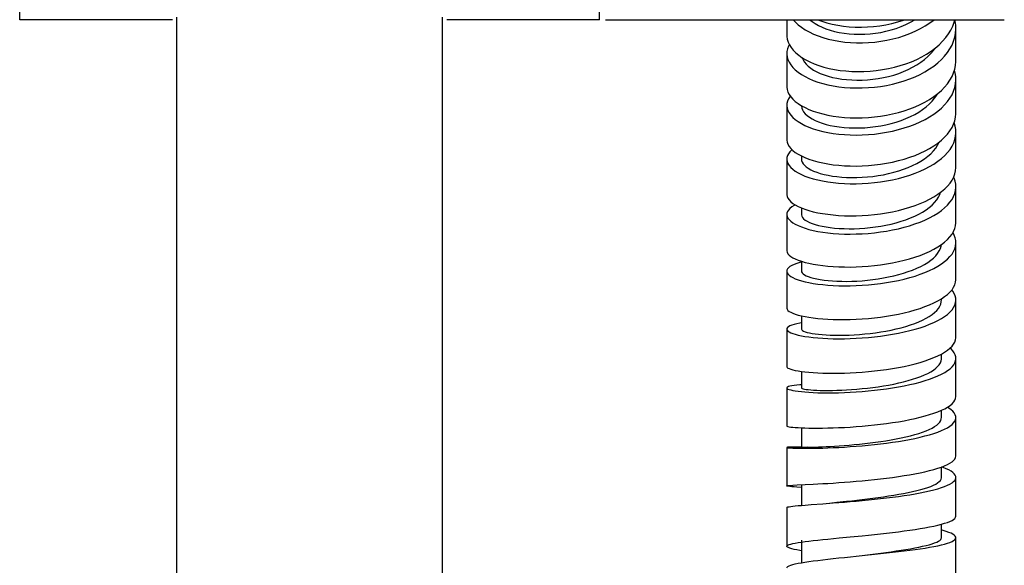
# Model space of a CAD drawing. Extents: x -559 to 8072, y -785 to 867.
# Tile 9 of 27: x 7611 to 7693, y -388 to -343. Entities that reach past the tile are written whole.
import ezdxf

# ---------------------------------------------------------------- set-up
doc = ezdxf.new("R2010")
doc.units = 0
doc.header["$LTSCALE"] = 2
doc.header["$MEASUREMENT"] = 0
doc.layers.add('02___PRT_ALL_AXES', color=7, linetype='CONTINUOUS')

msp = doc.modelspace()

# ---------------------------------------------------------------- linework, layer by layer
at = {"layer": '02___PRT_ALL_AXES', "color": 7, "linetype": 'Continuous'}
for p, q in [((7611.353, -343.266), (7611.353, -305.266)), ((7659.353, -343.266), (7659.353, -305.266)), ((7624.353, -564.266), (7624.353, -343.059)), ((7646.353, -564.266), (7646.353, -343.06)), ((7624.01, -343.266), (7611.353, -343.266)), ((7659.353, -343.266), (7646.698, -343.266)), ((7659.853, -343.266), (7692.853, -343.266)), ((7674.853, -343.266), (7674.853, -344.559)), ((7688.427, -344.126), (7688.584, -343.799)), ((7688.853, -346.657), (7688.853, -343.979)), ((7674.853, -346.065), (7674.853, -348.796)), ((7686.022, -346.343), (7686.42, -346.116)), ((7688.853, -350.975), (7688.853, -348.193)), ((7674.853, -350.361), (7674.853, -353.191)), ((7676.059, -350.387), (7676.358, -350.548)), ((7686.091, -350.708), (7686.38, -350.489)), ((7688.853, -355.442), (7688.853, -352.567)), ((7674.853, -354.808), (7674.853, -357.726)), ((7676.053, -354.549), (7676.053, -354.808)), ((7676.056, -354.551), (7676.355, -354.688)), ((7687.351, -354.993), (7687.65, -354.76)), ((7688.853, -360.041), (7688.853, -357.083)), ((7674.853, -359.389), (7674.853, -362.383)), ((7676.053, -358.85), (7676.053, -359.389)), ((7688.853, -364.753), (7688.853, -361.725)), ((7676.053, -363.269), (7676.053, -364.087)), ((7674.853, -364.087), (7674.853, -367.145)), ((7687.347, -366.553), (7687.645, -366.379)), ((7687.653, -366.473), (7687.653, -366.374)), ((7688.853, -369.56), (7688.853, -366.473)), ((7676.053, -367.789), (7676.053, -368.882)), ((7674.853, -368.882), (7674.853, -371.993)), ((7687.653, -371.31), (7687.653, -370.953)), ((7688.853, -374.443), (7688.853, -371.31)), ((7676.053, -372.392), (7676.053, -373.756)), ((7674.853, -373.756), (7674.853, -376.907)), ((7676.053, -373.491), (7675.921, -373.5)), ((7687.653, -376.216), (7687.653, -375.604)), ((7688.853, -379.384), (7688.853, -376.216)), ((7676.053, -377.061), (7676.053, -378.689)), ((7677.414, -377.085), (7677.816, -377.082)), ((7674.853, -378.689), (7674.853, -381.87)), ((7676.053, -378.671), (7675.924, -378.668)), ((7676.53, -378.676), (7675.969, -378.688)), ((7676.53, -378.676), (7676.942, -378.666)), ((7687.653, -381.173), (7687.653, -380.306)), ((7688.853, -384.362), (7688.853, -381.173)), ((7675.351, -381.813), (7675.696, -381.794)), ((7675.696, -381.794), (7677.04, -381.727)), ((7676.053, -381.776), (7676.053, -383.482)), ((7677.04, -381.727), (7677.42, -381.706)), ((7678.686, -381.63), (7679.144, -381.599)), ((7679.144, -381.599), (7679.616, -381.565)), ((7681.522, -382.944), (7681.963, -382.889)), ((7674.853, -383.664), (7674.853, -386.86)), ((7676.059, -383.481), (7676.358, -383.457)), ((7676.358, -383.457), (7676.868, -383.418)), ((7687.653, -386.16), (7687.653, -385.044)), ((7678.247, -386.271), (7679.184, -386.18)), ((7679.184, -386.18), (7680.107, -386.091)), ((7680.107, -386.091), (7681.101, -385.993)), ((7688.853, -389.36), (7688.853, -386.16)), ((7676.053, -386.36), (7676.053, -388.232)), ((7676.059, -386.52), (7676.358, -386.479)), ((7679.619, -387.788), (7681.086, -387.637)), ((7681.086, -387.637), (7682.11, -387.532)), ((7681.3, -387.603), (7682.184, -387.491))]:
    msp.add_line(p, q, dxfattribs=at)
for points in [[(7675.382, -343.266), (7675.561, -343.466), (7675.799, -343.686), (7676.069, -343.897), (7676.369, -344.096), (7676.698, -344.281), (7677.053, -344.453)], [(7676.765, -343.266), (7676.94, -343.409), (7677.189, -343.579), (7677.465, -343.738), (7677.766, -343.884), (7678.091, -344.017), (7678.439, -344.134), (7678.806, -344.235), (7679.19, -344.32), (7679.59, -344.387), (7680.004, -344.436), (7680.428, -344.466), (7680.861, -344.476), (7681.299, -344.466), (7681.74, -344.437), (7682.182, -344.387), (7682.622, -344.317), (7683.057, -344.226), (7683.485, -344.116), (7683.903, -343.987), (7684.31, -343.838), (7684.702, -343.671), (7685.078, -343.485), (7685.435, -343.282), (7685.461, -343.266)], [(7677.053, -344.453), (7677.434, -344.608), (7677.838, -344.747), (7678.263, -344.869), (7678.707, -344.972), (7679.166, -345.056), (7679.64, -345.12), (7680.125, -345.163), (7680.619, -345.185), (7681.12, -345.186), (7681.624, -345.165), (7682.129, -345.123), (7682.632, -345.058), (7683.132, -344.971), (7683.625, -344.862), (7684.109, -344.733), (7684.582, -344.582), (7685.039, -344.41), (7685.481, -344.219), (7685.904, -344.008), (7686.306, -343.778), (7686.684, -343.532), (7687.037, -343.269), (7687.041, -343.266)], [(7677.421, -343.266), (7677.741, -343.386), (7678.163, -343.518), (7678.604, -343.631), (7679.063, -343.725), (7679.537, -343.798), (7680.022, -343.849), (7680.517, -343.878), (7681.019, -343.886), (7681.525, -343.871), (7682.033, -343.833), (7682.539, -343.772), (7683.042, -343.688), (7683.54, -343.582), (7684.029, -343.453), (7684.506, -343.302), (7684.604, -343.266)], [(7688.584, -343.799), (7688.706, -343.466), (7688.756, -343.266)], [(7688.853, -343.979), (7688.843, -343.728), (7688.797, -343.396), (7688.764, -343.266)], [(7674.853, -344.559), (7674.856, -344.65), (7674.889, -344.886), (7674.959, -345.12), (7675.065, -345.351), (7675.207, -345.578), (7675.384, -345.798), (7675.596, -346.012), (7675.841, -346.216)], [(7686.42, -346.116), (7686.794, -345.872), (7687.141, -345.613), (7687.46, -345.34), (7687.749, -345.053), (7688.008, -344.754), (7688.235, -344.445), (7688.427, -344.126)], [(7687.645, -346.569), (7687.914, -346.284), (7688.151, -345.988), (7688.356, -345.683), (7688.525, -345.369), (7688.661, -345.049), (7688.76, -344.723), (7688.824, -344.394), (7688.852, -344.061), (7688.853, -343.979)], [(7675.058, -345.336), (7674.992, -345.455), (7674.91, -345.674), (7674.864, -345.895), (7674.853, -346.065)], [(7674.853, -346.065), (7674.854, -346.119), (7674.881, -346.343), (7674.945, -346.565), (7675.045, -346.785), (7675.18, -347.002), (7675.349, -347.212), (7675.553, -347.416), (7675.791, -347.612), (7676.059, -347.799), (7676.358, -347.975), (7676.686, -348.14), (7677.04, -348.291), (7677.42, -348.428)], [(7675.841, -346.216), (7676.118, -346.411), (7676.424, -346.594), (7676.76, -346.764), (7677.122, -346.921), (7677.51, -347.062), (7677.92, -347.188), (7678.351, -347.297), (7678.8, -347.387), (7679.266, -347.46), (7679.745, -347.513), (7680.235, -347.546), (7680.733, -347.559), (7681.237, -347.552), (7681.744, -347.523), (7682.251, -347.474), (7682.757, -347.404), (7683.258, -347.312), (7683.752, -347.2), (7684.236, -347.068), (7684.707, -346.915), (7685.164, -346.743), (7685.603, -346.552), (7686.022, -346.343)], [(7676.11, -346.405), (7676.112, -346.413), (7676.191, -346.597), (7676.303, -346.778), (7676.447, -346.954), (7676.623, -347.124), (7676.829, -347.287), (7677.065, -347.441), (7677.328, -347.585), (7677.617, -347.719), (7677.931, -347.84), (7678.268, -347.948), (7678.626, -348.042), (7679.002, -348.121), (7679.394, -348.184), (7679.8, -348.231), (7680.219, -348.26), (7680.647, -348.273), (7681.082, -348.267), (7681.522, -348.243), (7681.963, -348.201), (7682.403, -348.14), (7682.841, -348.061), (7683.273, -347.963), (7683.698, -347.847), (7684.111, -347.714), (7684.511, -347.562), (7684.896, -347.394), (7685.263, -347.21), (7685.611, -347.01), (7685.937, -346.796), (7686.239, -346.567), (7686.515, -346.327)], [(7686.515, -346.327), (7686.764, -346.075), (7686.985, -345.812), (7687.106, -345.639)], [(7677.42, -348.428), (7677.823, -348.55), (7678.247, -348.656), (7678.69, -348.746), (7679.149, -348.818), (7679.622, -348.871), (7680.107, -348.906), (7680.601, -348.921), (7681.101, -348.918), (7681.605, -348.894), (7682.11, -348.85), (7682.614, -348.786), (7683.114, -348.702), (7683.607, -348.598), (7684.091, -348.474), (7684.562, -348.332), (7685.02, -348.17), (7685.461, -347.991), (7685.884, -347.793), (7686.286, -347.579), (7686.666, -347.348), (7687.02, -347.102), (7687.347, -346.842), (7687.645, -346.569)], [(7688.525, -347.981), (7688.661, -347.676), (7688.76, -347.366), (7688.824, -347.052), (7688.852, -346.735), (7688.853, -346.657)], [(7676.358, -350.548), (7676.686, -350.698), (7677.04, -350.836), (7677.42, -350.96), (7677.823, -351.071), (7678.247, -351.167), (7678.69, -351.247), (7679.149, -351.31), (7679.622, -351.357), (7680.107, -351.385), (7680.601, -351.396), (7681.101, -351.389), (7681.605, -351.362), (7682.11, -351.317), (7682.614, -351.253), (7683.114, -351.171), (7683.607, -351.069), (7684.091, -350.95), (7684.562, -350.812), (7685.02, -350.657), (7685.461, -350.484), (7685.884, -350.294), (7686.286, -350.089), (7686.666, -349.869), (7687.02, -349.634), (7687.347, -349.386), (7687.645, -349.125), (7687.914, -348.853), (7688.151, -348.571), (7688.356, -348.28), (7688.525, -347.981)], [(7688.853, -348.193), (7688.843, -347.963), (7688.797, -347.656), (7688.738, -347.435)], [(7674.853, -348.796), (7674.854, -348.845), (7674.881, -349.051), (7674.945, -349.255), (7675.045, -349.457), (7675.18, -349.656), (7675.349, -349.849), (7675.553, -350.036), (7675.791, -350.216), (7676.059, -350.387)], [(7687.649, -350.588), (7687.916, -350.324), (7688.153, -350.051), (7688.356, -349.769), (7688.526, -349.479), (7688.661, -349.183), (7688.76, -348.883), (7688.824, -348.578), (7688.852, -348.271), (7688.853, -348.193)], [(7675.145, -349.604), (7675.109, -349.647), (7674.991, -349.833), (7674.909, -350.022), (7674.864, -350.214), (7674.853, -350.361)], [(7686.38, -350.489), (7686.642, -350.26), (7686.877, -350.02), (7687.083, -349.772), (7687.259, -349.516), (7687.318, -349.408)], [(7674.853, -350.361), (7674.854, -350.408), (7674.881, -350.603), (7674.945, -350.796), (7675.044, -350.987), (7675.179, -351.176), (7675.348, -351.359), (7675.552, -351.536), (7675.788, -351.706), (7676.056, -351.868), (7676.355, -352.021), (7676.682, -352.163), (7677.037, -352.293), (7677.416, -352.411)], [(7676.054, -350.383), (7676.055, -350.421), (7676.085, -350.582), (7676.148, -350.741), (7676.243, -350.899), (7676.372, -351.053), (7676.532, -351.203), (7676.724, -351.346), (7676.945, -351.482), (7677.194, -351.61), (7677.47, -351.728), (7677.771, -351.836), (7678.096, -351.933), (7678.443, -352.017), (7678.809, -352.089), (7679.194, -352.147), (7679.594, -352.19), (7680.006, -352.218), (7680.43, -352.231), (7680.862, -352.228), (7681.3, -352.208), (7681.742, -352.172), (7682.184, -352.119), (7682.624, -352.049), (7683.059, -351.963), (7683.488, -351.86), (7683.908, -351.74), (7684.315, -351.605), (7684.708, -351.454), (7685.084, -351.288), (7685.441, -351.108), (7685.777, -350.914), (7686.091, -350.708)], [(7676.355, -354.688), (7676.682, -354.815), (7677.037, -354.932), (7677.416, -355.037), (7677.819, -355.129), (7678.242, -355.208), (7678.685, -355.273), (7679.145, -355.324), (7679.619, -355.359), (7680.104, -355.379), (7680.598, -355.382), (7681.098, -355.369), (7681.603, -355.339), (7682.11, -355.293), (7682.615, -355.229), (7683.115, -355.148), (7683.609, -355.051), (7684.093, -354.937), (7684.566, -354.807), (7685.025, -354.661), (7685.467, -354.499), (7685.89, -354.323), (7686.292, -354.133), (7686.671, -353.929), (7687.024, -353.712), (7687.351, -353.483), (7687.649, -353.242), (7687.916, -352.992), (7688.153, -352.733), (7688.356, -352.466), (7688.526, -352.192), (7688.661, -351.912), (7688.76, -351.628), (7688.824, -351.339), (7688.852, -351.049), (7688.853, -350.975)], [(7677.416, -352.411), (7677.819, -352.515), (7678.242, -352.605), (7678.685, -352.68), (7679.145, -352.739), (7679.619, -352.781), (7680.104, -352.807), (7680.598, -352.815), (7681.098, -352.805), (7681.603, -352.778), (7682.11, -352.732), (7682.615, -352.668), (7683.115, -352.586), (7683.609, -352.486), (7684.093, -352.368), (7684.566, -352.233), (7685.025, -352.08), (7685.467, -351.911), (7685.89, -351.726), (7686.292, -351.526), (7686.671, -351.311), (7687.024, -351.083), (7687.351, -350.841), (7687.649, -350.588)], [(7688.853, -352.567), (7688.843, -352.354), (7688.797, -352.072), (7688.715, -351.792), (7688.708, -351.777)], [(7687.65, -354.76), (7687.918, -354.518), (7688.154, -354.266), (7688.358, -354.007), (7688.527, -353.742), (7688.662, -353.47), (7688.761, -353.195), (7688.825, -352.916), (7688.852, -352.635), (7688.853, -352.567)], [(7674.853, -353.191), (7674.854, -353.234), (7674.881, -353.409), (7674.945, -353.584), (7675.044, -353.757), (7675.179, -353.926), (7675.348, -354.092), (7675.552, -354.252), (7675.788, -354.405), (7676.056, -354.551)], [(7686.237, -354.784), (7686.512, -354.577), (7686.762, -354.361), (7686.982, -354.136), (7687.174, -353.903), (7687.334, -353.663), (7687.463, -353.418), (7687.477, -353.381)], [(7675.287, -354.032), (7675.26, -354.053), (7675.108, -354.205), (7674.991, -354.362), (7674.909, -354.522), (7674.863, -354.685), (7674.853, -354.808)], [(7674.853, -354.808), (7674.854, -354.85), (7674.882, -355.015), (7674.946, -355.179), (7675.046, -355.341), (7675.18, -355.5), (7675.35, -355.655), (7675.553, -355.805), (7675.79, -355.948), (7676.057, -356.085), (7676.355, -356.213), (7676.682, -356.332), (7677.035, -356.44), (7677.414, -356.538), (7677.816, -356.623), (7678.239, -356.696), (7678.681, -356.756), (7679.14, -356.802), (7679.613, -356.833), (7680.097, -356.849), (7680.591, -356.85), (7681.091, -356.835), (7681.596, -356.805), (7682.103, -356.758), (7682.608, -356.694), (7683.108, -356.615), (7683.602, -356.519), (7684.088, -356.408), (7684.561, -356.281), (7685.021, -356.139), (7685.464, -355.981), (7685.887, -355.81), (7686.29, -355.625)], [(7676.053, -354.808), (7676.066, -354.926), (7676.112, -355.061), (7676.192, -355.193), (7676.304, -355.324), (7676.448, -355.45), (7676.623, -355.572), (7676.829, -355.688), (7677.064, -355.798), (7677.326, -355.9), (7677.615, -355.993), (7677.929, -356.077), (7678.265, -356.151), (7678.622, -356.213), (7678.998, -356.263), (7679.391, -356.301), (7679.799, -356.326), (7680.218, -356.337), (7680.647, -356.334), (7681.082, -356.317), (7681.522, -356.285), (7681.964, -356.238), (7682.406, -356.176), (7682.845, -356.1), (7683.276, -356.008), (7683.7, -355.903), (7684.112, -355.782), (7684.512, -355.648), (7684.897, -355.5), (7685.263, -355.339), (7685.61, -355.165), (7685.935, -354.98), (7686.237, -354.784)], [(7686.29, -355.625), (7686.67, -355.426), (7687.024, -355.216), (7687.351, -354.993)], [(7687.65, -357.502), (7687.918, -357.274), (7688.154, -357.038), (7688.358, -356.795), (7688.527, -356.545), (7688.662, -356.29), (7688.761, -356.031), (7688.825, -355.77), (7688.852, -355.506), (7688.853, -355.442)], [(7688.853, -357.083), (7688.842, -356.889), (7688.796, -356.634), (7688.714, -356.38), (7688.666, -356.279)], [(7674.853, -357.726), (7674.854, -357.763), (7674.882, -357.908), (7674.946, -358.053), (7675.046, -358.196), (7675.18, -358.337), (7675.35, -358.474), (7675.553, -358.606), (7675.79, -358.732), (7676.057, -358.852), (7676.355, -358.964), (7676.682, -359.068), (7677.035, -359.163), (7677.414, -359.247), (7677.816, -359.32), (7678.239, -359.383), (7678.681, -359.433), (7679.14, -359.47), (7679.613, -359.494), (7680.097, -359.504), (7680.591, -359.5), (7681.091, -359.482), (7681.596, -359.449), (7682.103, -359.401), (7682.608, -359.338), (7683.108, -359.26), (7683.602, -359.168), (7684.088, -359.061), (7684.561, -358.939), (7685.021, -358.803), (7685.464, -358.654), (7685.887, -358.492), (7686.29, -358.317), (7686.67, -358.129), (7687.024, -357.931), (7687.351, -357.721), (7687.65, -357.502)], [(7676.053, -359.389), (7676.055, -359.429), (7676.085, -359.537), (7676.147, -359.644), (7676.243, -359.75), (7676.371, -359.853), (7676.53, -359.953), (7676.721, -360.048), (7676.942, -360.138), (7677.191, -360.221), (7677.467, -360.298), (7677.769, -360.367), (7678.095, -360.427), (7678.443, -360.478), (7678.81, -360.519), (7679.195, -360.549), (7679.595, -360.569), (7680.009, -360.576), (7680.433, -360.572), (7680.866, -360.555), (7681.303, -360.526), (7681.743, -360.483), (7682.184, -360.428), (7682.624, -360.36), (7683.059, -360.279), (7683.488, -360.185), (7683.906, -360.079), (7684.312, -359.96), (7684.704, -359.829), (7685.08, -359.686), (7685.438, -359.531), (7685.775, -359.367), (7686.089, -359.191), (7686.378, -359.007), (7686.641, -358.813), (7686.877, -358.611), (7687.083, -358.403), (7687.259, -358.188), (7687.403, -357.967), (7687.515, -357.743), (7687.581, -357.552)], [(7687.348, -359.281), (7687.647, -359.069), (7687.915, -358.849), (7688.153, -358.622), (7688.357, -358.387), (7688.527, -358.147), (7688.661, -357.901), (7688.761, -357.651), (7688.825, -357.399), (7688.852, -357.144), (7688.853, -357.083)], [(7675.553, -358.605), (7675.45, -358.657), (7675.262, -358.775), (7675.109, -358.898), (7674.992, -359.025), (7674.91, -359.156), (7674.864, -359.288), (7674.853, -359.389)], [(7674.853, -359.389), (7674.854, -359.423), (7674.882, -359.558), (7674.946, -359.692), (7675.046, -359.825), (7675.181, -359.955), (7675.351, -360.081), (7675.555, -360.204), (7675.792, -360.32), (7676.061, -360.431), (7676.359, -360.534), (7676.686, -360.63), (7677.04, -360.716), (7677.42, -360.793), (7677.822, -360.86), (7678.245, -360.916), (7678.686, -360.96), (7679.144, -360.992), (7679.616, -361.012), (7680.099, -361.018), (7680.592, -361.011), (7681.092, -360.991), (7681.596, -360.957), (7682.101, -360.909), (7682.605, -360.846), (7683.105, -360.77), (7683.599, -360.679), (7684.084, -360.575), (7684.557, -360.457), (7685.016, -360.326), (7685.459, -360.181), (7685.883, -360.024), (7686.286, -359.855)], [(7686.286, -359.855), (7686.666, -359.674), (7687.02, -359.482), (7687.348, -359.281)], [(7687.647, -361.888), (7687.915, -361.683), (7688.153, -361.471), (7688.357, -361.253), (7688.527, -361.029), (7688.661, -360.801), (7688.761, -360.569), (7688.825, -360.334), (7688.852, -360.097), (7688.853, -360.041)], [(7688.853, -361.725), (7688.843, -361.553), (7688.797, -361.326), (7688.714, -361.1), (7688.607, -360.894)], [(7686.286, -364.197), (7686.666, -364.034), (7687.02, -363.863), (7687.347, -363.683), (7687.645, -363.494), (7687.914, -363.298), (7688.151, -363.095), (7688.356, -362.886), (7688.525, -362.672), (7688.661, -362.454), (7688.76, -362.232), (7688.824, -362.007), (7688.852, -361.781), (7688.853, -361.725)], [(7674.853, -362.383), (7674.854, -362.412), (7674.882, -362.527), (7674.946, -362.642), (7675.046, -362.755), (7675.181, -362.866), (7675.351, -362.974), (7675.555, -363.078), (7675.792, -363.178), (7676.061, -363.272), (7676.359, -363.359), (7676.686, -363.439), (7677.04, -363.511), (7677.42, -363.575), (7677.822, -363.63), (7678.245, -363.674), (7678.686, -363.709), (7679.144, -363.732), (7679.616, -363.744), (7680.099, -363.745), (7680.592, -363.733), (7681.092, -363.709), (7681.596, -363.673), (7682.101, -363.624), (7682.605, -363.562), (7683.105, -363.488), (7683.599, -363.4), (7684.084, -363.301), (7684.557, -363.189), (7685.016, -363.064), (7685.459, -362.928), (7685.883, -362.78), (7686.286, -362.622), (7686.666, -362.453), (7687.02, -362.274), (7687.348, -362.085), (7687.647, -361.888)], [(7676.053, -364.087), (7676.066, -364.157), (7676.112, -364.237), (7676.191, -364.317), (7676.303, -364.395), (7676.447, -364.471), (7676.623, -364.544), (7676.829, -364.612), (7677.065, -364.676), (7677.328, -364.734), (7677.617, -364.786), (7677.931, -364.831), (7678.268, -364.869), (7678.626, -364.898), (7679.002, -364.919), (7679.394, -364.931), (7679.8, -364.933), (7680.219, -364.925), (7680.647, -364.907), (7681.082, -364.878), (7681.522, -364.839), (7681.963, -364.789), (7682.403, -364.727), (7682.841, -364.655), (7683.273, -364.572), (7683.698, -364.477), (7684.111, -364.372), (7684.511, -364.256), (7684.896, -364.13), (7685.263, -363.995), (7685.611, -363.849), (7685.937, -363.695), (7686.239, -363.532), (7686.515, -363.362), (7686.764, -363.184), (7686.985, -363), (7687.176, -362.81), (7687.335, -362.615), (7687.463, -362.416), (7687.559, -362.213), (7687.621, -362.008), (7687.638, -361.894)], [(7676.053, -363.334), (7675.924, -363.367), (7675.671, -363.444), (7675.45, -363.528), (7675.263, -363.616), (7675.11, -363.71), (7674.992, -363.806), (7674.91, -363.906), (7674.864, -364.008), (7674.853, -364.087)], [(7674.853, -364.087), (7674.854, -364.112), (7674.881, -364.215), (7674.945, -364.319), (7675.045, -364.421), (7675.18, -364.522), (7675.349, -364.619), (7675.553, -364.713), (7675.791, -364.803), (7676.059, -364.887), (7676.358, -364.966), (7676.686, -365.038), (7677.04, -365.102), (7677.42, -365.158), (7677.823, -365.206), (7678.247, -365.244), (7678.69, -365.273), (7679.149, -365.292), (7679.622, -365.3), (7680.107, -365.296), (7680.601, -365.282), (7681.101, -365.256), (7681.605, -365.218), (7682.11, -365.169), (7682.614, -365.107), (7683.114, -365.033), (7683.607, -364.948), (7684.091, -364.851), (7684.562, -364.742), (7685.02, -364.622), (7685.461, -364.491), (7685.884, -364.349), (7686.286, -364.197)], [(7687.645, -366.379), (7687.914, -366.199), (7688.151, -366.012), (7688.356, -365.82), (7688.525, -365.623), (7688.661, -365.423), (7688.76, -365.219), (7688.824, -365.012), (7688.852, -364.804), (7688.853, -364.753)], [(7688.853, -366.473), (7688.843, -366.325), (7688.797, -366.127), (7688.715, -365.929), (7688.598, -365.733), (7688.519, -365.631)], [(7674.853, -368.882), (7674.854, -368.899), (7674.881, -368.972), (7674.945, -369.044), (7675.044, -369.115), (7675.179, -369.186), (7675.348, -369.254), (7675.552, -369.319), (7675.788, -369.381), (7676.056, -369.438), (7676.355, -369.491), (7676.682, -369.539), (7677.037, -369.581), (7677.416, -369.616), (7677.819, -369.645), (7678.242, -369.666), (7678.685, -369.679), (7679.145, -369.684), (7679.619, -369.68), (7680.104, -369.668), (7680.598, -369.646), (7681.098, -369.615), (7681.603, -369.574), (7682.11, -369.523), (7682.615, -369.463), (7683.115, -369.392), (7683.609, -369.312), (7684.093, -369.222), (7684.566, -369.123), (7685.025, -369.014), (7685.467, -368.896), (7685.89, -368.769), (7686.292, -368.634), (7686.671, -368.491), (7687.024, -368.34), (7687.351, -368.181), (7687.649, -368.016), (7687.916, -367.845), (7688.153, -367.668), (7688.356, -367.486), (7688.526, -367.3), (7688.661, -367.11), (7688.76, -366.916), (7688.824, -366.721), (7688.852, -366.523), (7688.853, -366.473)], [(7674.853, -367.145), (7674.854, -367.165), (7674.881, -367.249), (7674.945, -367.333), (7675.045, -367.416), (7675.18, -367.497), (7675.349, -367.576), (7675.553, -367.651), (7675.791, -367.723), (7676.059, -367.79), (7676.358, -367.853), (7676.686, -367.909), (7677.04, -367.959), (7677.42, -368.002), (7677.823, -368.037), (7678.247, -368.065), (7678.69, -368.083), (7679.149, -368.093), (7679.622, -368.094), (7680.107, -368.084), (7680.601, -368.065), (7681.101, -368.036), (7681.605, -367.996), (7682.11, -367.946), (7682.614, -367.885), (7683.114, -367.813), (7683.607, -367.731), (7684.091, -367.639), (7684.562, -367.537), (7685.02, -367.424), (7685.461, -367.301), (7685.884, -367.169), (7686.286, -367.028), (7686.666, -366.878), (7687.02, -366.719), (7687.347, -366.553)], [(7676.053, -368.882), (7676.055, -368.901), (7676.085, -368.955), (7676.148, -369.008), (7676.243, -369.06), (7676.372, -369.111), (7676.532, -369.159), (7676.724, -369.205), (7676.945, -369.247), (7677.194, -369.285), (7677.47, -369.319), (7677.771, -369.347), (7678.096, -369.369), (7678.443, -369.386), (7678.809, -369.395), (7679.194, -369.397), (7679.594, -369.392), (7680.006, -369.379), (7680.43, -369.358), (7680.862, -369.328), (7681.3, -369.289), (7681.742, -369.242), (7682.184, -369.185), (7682.624, -369.12), (7683.059, -369.045), (7683.488, -368.962), (7683.908, -368.869), (7684.315, -368.768), (7684.708, -368.658), (7685.084, -368.54), (7685.441, -368.414), (7685.777, -368.28), (7686.091, -368.139), (7686.38, -367.991), (7686.642, -367.837), (7686.877, -367.678), (7687.083, -367.513), (7687.259, -367.344), (7687.402, -367.171), (7687.514, -366.994), (7687.594, -366.815), (7687.64, -366.633), (7687.653, -366.473)], [(7676.053, -368.372), (7675.92, -368.394), (7675.668, -368.444), (7675.448, -368.499), (7675.261, -368.558), (7675.109, -368.622), (7674.991, -368.688), (7674.909, -368.757), (7674.864, -368.827), (7674.853, -368.882)], [(7687.351, -371.106), (7687.649, -370.956), (7687.916, -370.8), (7688.153, -370.64), (7688.356, -370.476), (7688.526, -370.307), (7688.661, -370.135), (7688.76, -369.96), (7688.824, -369.783), (7688.852, -369.605), (7688.853, -369.56)], [(7688.853, -371.31), (7688.843, -371.183), (7688.797, -371.014), (7688.715, -370.846), (7688.597, -370.678), (7688.445, -370.512), (7688.378, -370.454)], [(7674.853, -371.993), (7674.854, -372.006), (7674.881, -372.058), (7674.945, -372.11), (7675.044, -372.162), (7675.179, -372.213), (7675.348, -372.262), (7675.552, -372.308), (7675.788, -372.352), (7676.056, -372.393), (7676.355, -372.429), (7676.682, -372.462), (7677.037, -372.489), (7677.416, -372.511), (7677.819, -372.527), (7678.242, -372.537), (7678.685, -372.54), (7679.145, -372.536), (7679.619, -372.525), (7680.104, -372.506), (7680.598, -372.48), (7681.098, -372.445), (7681.603, -372.402), (7682.11, -372.351), (7682.615, -372.292), (7683.115, -372.224), (7683.609, -372.147), (7684.093, -372.063), (7684.566, -371.97), (7685.025, -371.868), (7685.467, -371.759), (7685.89, -371.643), (7686.292, -371.519), (7686.671, -371.388), (7687.024, -371.25), (7687.351, -371.106)], [(7674.853, -373.756), (7674.854, -373.766), (7674.882, -373.807), (7674.946, -373.848), (7675.046, -373.888), (7675.18, -373.928), (7675.35, -373.966), (7675.553, -374.002), (7675.79, -374.036), (7676.057, -374.067), (7676.355, -374.094), (7676.682, -374.118), (7677.035, -374.137), (7677.414, -374.151), (7677.816, -374.16), (7678.239, -374.164), (7678.681, -374.161), (7679.14, -374.153), (7679.613, -374.137), (7680.097, -374.115), (7680.591, -374.086), (7681.091, -374.05), (7681.596, -374.006), (7682.103, -373.955), (7682.608, -373.896), (7683.108, -373.829), (7683.602, -373.755), (7684.088, -373.673), (7684.561, -373.584), (7685.021, -373.487), (7685.464, -373.383), (7685.887, -373.272), (7686.29, -373.155), (7686.67, -373.03), (7687.024, -372.9), (7687.351, -372.764), (7687.65, -372.622), (7687.918, -372.475), (7688.154, -372.324), (7688.358, -372.169), (7688.527, -372.011), (7688.662, -371.849), (7688.761, -371.684), (7688.825, -371.518), (7688.852, -371.351), (7688.853, -371.31)], [(7676.053, -373.756), (7676.066, -373.778), (7676.112, -373.804), (7676.192, -373.829), (7676.304, -373.854), (7676.448, -373.877), (7676.623, -373.899), (7676.829, -373.918), (7677.064, -373.935), (7677.326, -373.948), (7677.615, -373.958), (7677.929, -373.964), (7678.265, -373.965), (7678.622, -373.961), (7678.998, -373.952), (7679.391, -373.938), (7679.799, -373.917), (7680.218, -373.891), (7680.647, -373.858), (7681.082, -373.818), (7681.522, -373.772), (7681.964, -373.718), (7682.406, -373.658), (7682.845, -373.591), (7683.276, -373.516), (7683.7, -373.435), (7684.112, -373.347), (7684.512, -373.252), (7684.897, -373.15), (7685.263, -373.042), (7685.61, -372.928), (7685.935, -372.808), (7686.237, -372.683), (7686.512, -372.552), (7686.762, -372.416), (7686.982, -372.276), (7687.174, -372.132), (7687.334, -371.984), (7687.463, -371.833), (7687.558, -371.68), (7687.621, -371.525), (7687.651, -371.368), (7687.653, -371.31)], [(7675.921, -373.5), (7675.669, -373.523), (7675.448, -373.55), (7675.26, -373.58), (7675.108, -373.613), (7674.991, -373.648), (7674.909, -373.686), (7674.863, -373.725), (7674.853, -373.756)], [(7681.596, -376.875), (7682.103, -376.823), (7682.608, -376.765), (7683.108, -376.701), (7683.602, -376.63), (7684.088, -376.554), (7684.561, -376.471), (7685.021, -376.382), (7685.464, -376.287), (7685.887, -376.187), (7686.29, -376.081), (7686.67, -375.969), (7687.024, -375.853), (7687.351, -375.731), (7687.65, -375.605), (7687.918, -375.475), (7688.154, -375.341), (7688.358, -375.204), (7688.527, -375.063), (7688.662, -374.92), (7688.761, -374.774), (7688.825, -374.627), (7688.852, -374.479), (7688.853, -374.443)], [(7688.853, -376.216), (7688.842, -376.111), (7688.796, -375.972), (7688.714, -375.833), (7688.596, -375.695), (7688.443, -375.558), (7688.256, -375.422), (7688.138, -375.35)], [(7676.061, -378.754), (7676.359, -378.756), (7676.686, -378.755), (7677.04, -378.751), (7677.42, -378.744), (7677.822, -378.734), (7678.245, -378.72), (7678.686, -378.702), (7679.144, -378.679), (7679.616, -378.653), (7680.099, -378.621), (7680.592, -378.585), (7681.092, -378.543), (7681.596, -378.497), (7682.101, -378.445), (7682.605, -378.388), (7683.105, -378.325), (7683.599, -378.257), (7684.084, -378.184), (7684.557, -378.105), (7685.016, -378.021), (7685.459, -377.932), (7685.883, -377.837), (7686.286, -377.738), (7686.666, -377.633), (7687.02, -377.525), (7687.348, -377.411), (7687.647, -377.294), (7687.915, -377.173), (7688.153, -377.049), (7688.357, -376.921), (7688.527, -376.791), (7688.661, -376.658), (7688.761, -376.523), (7688.825, -376.387), (7688.852, -376.249), (7688.853, -376.216)], [(7676.942, -378.666), (7677.191, -378.658), (7677.467, -378.648), (7677.769, -378.635), (7678.095, -378.62), (7678.443, -378.601), (7678.81, -378.579), (7679.195, -378.553), (7679.595, -378.524), (7680.009, -378.49), (7680.433, -378.452), (7680.866, -378.409), (7681.303, -378.362), (7681.743, -378.31), (7682.184, -378.253), (7682.624, -378.191), (7683.059, -378.125), (7683.488, -378.053), (7683.906, -377.976), (7684.312, -377.895), (7684.704, -377.808), (7685.08, -377.717), (7685.438, -377.621), (7685.775, -377.521), (7686.089, -377.416), (7686.378, -377.308), (7686.641, -377.195), (7686.877, -377.079), (7687.083, -376.96), (7687.259, -376.838), (7687.403, -376.714), (7687.515, -376.587), (7687.594, -376.459), (7687.64, -376.329), (7687.653, -376.216)], [(7674.853, -376.907), (7674.854, -376.913), (7674.882, -376.933), (7674.946, -376.954), (7675.046, -376.975), (7675.18, -376.995), (7675.35, -377.014), (7675.553, -377.032), (7675.79, -377.047), (7676.057, -377.061), (7676.355, -377.072), (7676.682, -377.08), (7677.035, -377.084), (7677.414, -377.085)], [(7677.816, -377.082), (7678.239, -377.074), (7678.681, -377.062), (7679.14, -377.044), (7679.613, -377.022), (7680.097, -376.994), (7680.591, -376.96), (7681.091, -376.92), (7681.596, -376.875)], [(7675.924, -378.668), (7675.671, -378.663), (7675.45, -378.661), (7675.262, -378.661), (7675.109, -378.664), (7674.992, -378.669), (7674.91, -378.675), (7674.864, -378.683), (7674.853, -378.689)], [(7674.853, -378.689), (7674.854, -378.692), (7674.882, -378.701), (7674.946, -378.71), (7675.046, -378.72), (7675.181, -378.729), (7675.351, -378.737), (7675.555, -378.745), (7675.792, -378.75), (7676.061, -378.754)], [(7675.969, -378.688), (7675.887, -378.689), (7675.825, -378.689), (7675.783, -378.689), (7675.763, -378.689)], [(7679.616, -381.565), (7680.099, -381.528), (7680.592, -381.487), (7681.092, -381.442), (7681.596, -381.394), (7682.101, -381.342), (7682.605, -381.286), (7683.105, -381.226), (7683.599, -381.162), (7684.084, -381.094), (7684.557, -381.022), (7685.016, -380.946), (7685.459, -380.866), (7685.883, -380.782), (7686.286, -380.694), (7686.666, -380.603), (7687.02, -380.508), (7687.348, -380.41), (7687.647, -380.309), (7687.915, -380.205), (7688.153, -380.098), (7688.357, -379.988), (7688.527, -379.876), (7688.661, -379.763), (7688.761, -379.647), (7688.825, -379.53), (7688.852, -379.412), (7688.853, -379.384)], [(7688.853, -381.173), (7688.843, -381.092), (7688.797, -380.984), (7688.714, -380.875), (7688.597, -380.767), (7688.444, -380.659), (7688.256, -380.551), (7688.035, -380.445), (7687.782, -380.339), (7687.672, -380.299)], [(7681.963, -382.889), (7682.403, -382.83), (7682.841, -382.769), (7683.273, -382.705), (7683.698, -382.638), (7684.111, -382.568), (7684.511, -382.495), (7684.896, -382.419), (7685.263, -382.341), (7685.611, -382.259), (7685.937, -382.174), (7686.239, -382.087), (7686.515, -381.998), (7686.764, -381.906), (7686.985, -381.812), (7687.176, -381.716), (7687.335, -381.618), (7687.463, -381.518), (7687.559, -381.417), (7687.621, -381.314), (7687.651, -381.211), (7687.653, -381.173)], [(7682.11, -382.976), (7682.614, -382.921), (7683.114, -382.862), (7683.607, -382.8), (7684.091, -382.736), (7684.562, -382.668), (7685.02, -382.596), (7685.461, -382.522), (7685.884, -382.444), (7686.286, -382.364), (7686.666, -382.28), (7687.02, -382.193), (7687.347, -382.104), (7687.645, -382.012), (7687.914, -381.917), (7688.151, -381.82), (7688.356, -381.72), (7688.525, -381.619), (7688.661, -381.516), (7688.76, -381.412), (7688.824, -381.306), (7688.852, -381.199), (7688.853, -381.173)], [(7674.853, -381.87), (7674.854, -381.867), (7674.882, -381.856), (7674.946, -381.845), (7675.046, -381.835), (7675.181, -381.824), (7675.351, -381.813)], [(7676.053, -382.009), (7675.671, -381.975), (7675.45, -381.955), (7675.262, -381.937), (7675.109, -381.92), (7674.992, -381.905), (7674.91, -381.891), (7674.864, -381.879), (7674.853, -381.87)], [(7677.42, -381.706), (7677.822, -381.683), (7678.245, -381.658), (7678.686, -381.63)], [(7678.69, -383.283), (7679.149, -383.247), (7679.622, -383.208), (7680.107, -383.167), (7680.601, -383.124), (7681.101, -383.077), (7681.605, -383.028), (7682.11, -382.976)], [(7679.8, -383.139), (7680.219, -383.094), (7680.647, -383.046), (7681.082, -382.996), (7681.522, -382.944)], [(7674.853, -383.664), (7674.854, -383.658), (7674.881, -383.636), (7674.945, -383.614), (7675.045, -383.592), (7675.18, -383.571), (7675.349, -383.549), (7675.553, -383.527), (7675.791, -383.505), (7676.059, -383.481)], [(7676.868, -383.418), (7677.823, -383.348), (7678.69, -383.283)], [(7678.376, -383.286), (7679.002, -383.222), (7679.8, -383.139)], [(7681.101, -385.993), (7681.605, -385.942), (7682.11, -385.89), (7682.614, -385.836), (7683.114, -385.78), (7683.607, -385.723), (7684.091, -385.664), (7684.562, -385.602), (7685.02, -385.54), (7685.461, -385.475), (7685.884, -385.408), (7686.286, -385.339), (7686.666, -385.269), (7687.02, -385.196), (7687.347, -385.122), (7687.645, -385.046), (7687.914, -384.968), (7688.151, -384.889), (7688.356, -384.808), (7688.525, -384.725), (7688.661, -384.642), (7688.76, -384.557), (7688.824, -384.471), (7688.852, -384.384), (7688.853, -384.362)], [(7677.42, -386.356), (7677.823, -386.314), (7678.247, -386.271)], [(7682.11, -387.532), (7682.615, -387.478), (7683.115, -387.424), (7683.609, -387.369), (7684.093, -387.313), (7684.566, -387.256), (7685.025, -387.197), (7685.467, -387.138), (7685.89, -387.077), (7686.292, -387.015), (7686.671, -386.952), (7687.024, -386.888), (7687.351, -386.822), (7687.649, -386.755), (7687.916, -386.687), (7688.153, -386.618), (7688.356, -386.547), (7688.526, -386.476), (7688.661, -386.403), (7688.76, -386.33), (7688.824, -386.255), (7688.852, -386.18), (7688.853, -386.16)], [(7682.184, -387.491), (7682.624, -387.433), (7683.059, -387.375), (7683.488, -387.316), (7683.908, -387.256), (7684.315, -387.195), (7684.708, -387.133), (7685.084, -387.07), (7685.441, -387.006), (7685.777, -386.941), (7686.091, -386.874), (7686.38, -386.807), (7686.642, -386.738), (7686.877, -386.668), (7687.083, -386.597), (7687.259, -386.525), (7687.402, -386.452), (7687.514, -386.378), (7687.594, -386.303), (7687.64, -386.227), (7687.653, -386.16)], [(7688.853, -386.16), (7688.843, -386.103), (7688.797, -386.026), (7688.715, -385.949), (7688.598, -385.871), (7688.446, -385.793), (7688.258, -385.715), (7688.038, -385.636), (7687.785, -385.558), (7687.653, -385.521)], [(7674.853, -386.86), (7674.854, -386.85), (7674.881, -386.807), (7674.945, -386.765), (7675.045, -386.723), (7675.18, -386.682), (7675.349, -386.641), (7675.553, -386.601), (7675.791, -386.56), (7676.059, -386.52)], [(7676.053, -387.245), (7675.924, -387.222), (7675.671, -387.172), (7675.45, -387.123), (7675.263, -387.075), (7675.11, -387.028), (7674.992, -386.982), (7674.91, -386.937), (7674.864, -386.893), (7674.853, -386.86)], [(7676.358, -386.479), (7676.686, -386.439), (7677.04, -386.397), (7677.42, -386.356)], [(7674.853, -388.66), (7674.854, -388.646), (7674.881, -388.592), (7674.945, -388.539), (7675.044, -388.486), (7675.179, -388.434), (7675.348, -388.383), (7675.552, -388.332), (7675.788, -388.281), (7676.056, -388.231), (7676.355, -388.182), (7676.682, -388.132), (7677.037, -388.083), (7677.416, -388.034), (7677.819, -387.985), (7678.242, -387.936), (7678.685, -387.887), (7679.145, -387.837), (7679.619, -387.788)]]:
    msp.add_lwpolyline(points, dxfattribs=at)

doc.saveas('drawing.dxf')
